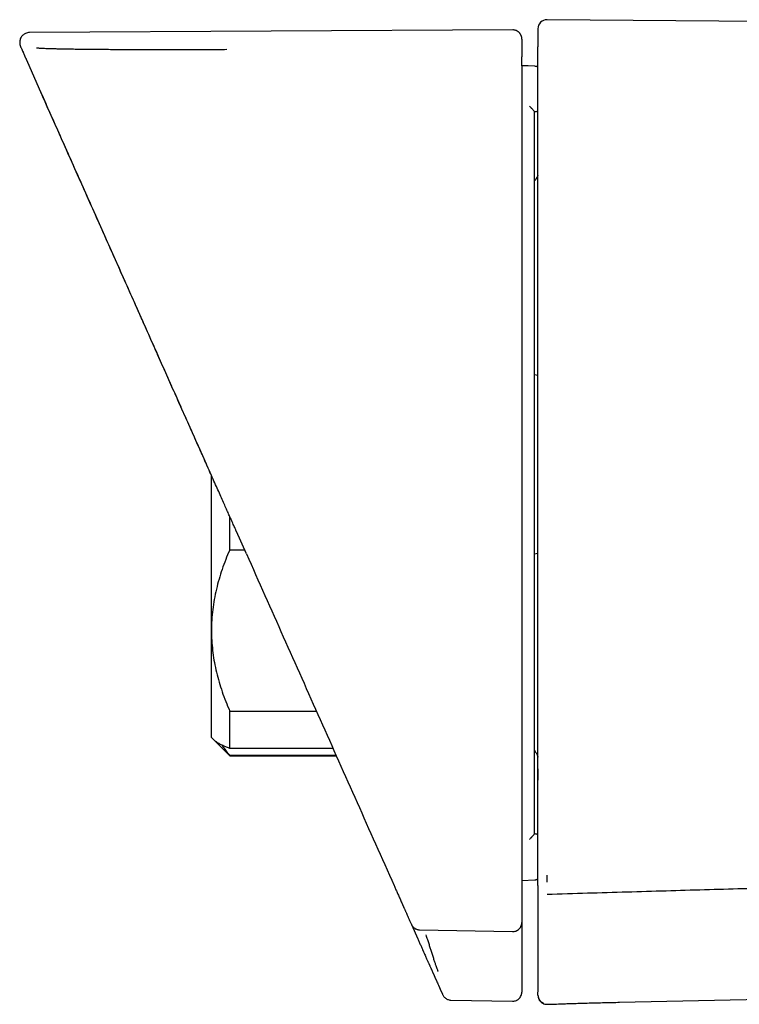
# Model space of a CAD drawing. Header units: millimetres. Extents: x 8 to 955, y 12 to 2039.
# Tile 62 of 116: x 787 to 826, y 1087 to 1141. Entities that reach past the tile are written whole.
import ezdxf

# ---------------------------------------------------------------- set-up
doc = ezdxf.new("R2010")
doc.units = ezdxf.units.MM

msp = doc.modelspace()

# ---------------------------------------------------------------- linework, layer by layer
at = {"color": 7, "linetype": 'Continuous', "lineweight": 30}
for p, q in [((843.948, 1140.674), (815.534, 1140.922)), ((813.644, 1140.36), (787.124, 1140.221)), ((787.002, 1138.598), (787.729, 1136.966)), ((787.002, 1138.598), (787.016, 1138.594)), ((814.858, 1138.377), (814.147, 1138.402)), ((814.858, 1138.376), (814.147, 1138.402)), ((814.857, 1138.373), (814.147, 1138.397)), ((787.737, 1136.949), (787.729, 1136.966)), ((787.729, 1136.966), (787.753, 1136.925)), ((814.847, 1135.872), (814.847, 1135.872)), ((815.029, 1121.393), (814.847, 1121.425)), ((797.107, 1107.387), (797.107, 1115.902)), ((798.107, 1111.805), (798.107, 1113.655)), ((799.027, 1111.59), (798.478, 1112.823)), ((798.931, 1111.805), (798.107, 1111.805)), ((814.847, 1111.602), (815.029, 1111.634)), ((797.107, 1101.513), (797.107, 1107.387)), ((798.107, 1102.968), (802.865, 1102.968)), ((798.107, 1100.916), (798.107, 1102.968)), ((797.107, 1101.513), (797.237, 1101.383)), ((797.237, 1101.383), (798.107, 1100.513)), ((803.779, 1100.916), (798.107, 1100.916)), ((798.107, 1100.541), (803.946, 1100.541)), ((798.107, 1100.513), (798.107, 1100.541)), ((798.107, 1100.513), (803.958, 1100.513)), ((814.847, 1096.221), (814.847, 1096.222)), ((814.147, 1093.671), (814.859, 1093.698)), ((814.147, 1093.671), (814.859, 1093.698)), ((808.085, 1091.244), (808.43, 1090.469)), ((808.529, 1090.954), (813.64, 1090.86)), ((814.147, 1091.357), (814.147, 1090.594)), ((810.247, 1087.095), (813.638, 1087.036)), ((819.513, 1086.979), (835.588, 1087.316))]:
    msp.add_line(p, q, dxfattribs=at)
for centre, radius, start, end in [((815.529, 1140.422), 0.5, 89.5005, 180), ((814.847, 1136.172), 0.3, 270, 307.7819)]:
    msp.add_arc(centre, radius, start, end, dxfattribs=at)
for points, knots in [([(787.124, 1140.221), (787.083, 1140.217), (787.008, 1140.211), (786.91, 1140.175), (786.837, 1140.136), (786.773, 1140.092), (786.711, 1140.035), (786.651, 1139.955), (786.609, 1139.862), (786.589, 1139.781), (786.58, 1139.709), (786.579, 1139.638), (786.589, 1139.546), (786.612, 1139.482), (786.624, 1139.447)], [0, 0, 0, 0, 0.110752, 0.208086, 0.285289, 0.33937, 0.421352, 0.51658, 0.612922, 0.702508, 0.747069, 0.812002, 0.898193, 1, 1, 1, 1]), ([(814.147, 1139.844), (814.147, 1139.863), (814.147, 1139.899), (814.139, 1139.955), (814.126, 1140.007), (814.109, 1140.052), (814.091, 1140.09), (814.075, 1140.119), (814.061, 1140.139), (814.05, 1140.156), (814.024, 1140.189), (813.976, 1140.239), (813.911, 1140.287), (813.843, 1140.321), (813.782, 1140.343), (813.715, 1140.357), (813.668, 1140.359), (813.644, 1140.36)], [0, 0, 0, 0, 0.145606, 0.280279, 0.393487, 0.485206, 0.555547, 0.604965, 0.622296, 0.635337, 0.657823, 0.71714, 0.795961, 0.842117, 0.892036, 0.944965, 1, 1, 1, 1]), ([(815.029, 1140.422), (815.029, 1140.419), (815.029, 1140.414), (815.029, 1140.376), (815.029, 1140.315), (815.029, 1140.228), (815.029, 1140.118), (815.029, 1139.984), (815.029, 1139.827), (815.029, 1139.647), (815.029, 1139.508), (815.029, 1139.438)], [0, 0, 0, 0, 0.111338, 0.222842, 0.334513, 0.446351, 0.558355, 0.668523, 0.778853, 0.889345, 1, 1, 1, 1]), ([(814.147, 1139.844), (814.147, 1139.845), (814.147, 1139.85), (814.147, 1139.833), (814.147, 1139.792), (814.147, 1139.717), (814.147, 1139.611), (814.147, 1139.475), (814.147, 1139.309), (814.147, 1139.113), (814.147, 1138.958), (814.147, 1138.88)], [0, 0, 0, 0, 0.002685, 0.125157, 0.25013, 0.375104, 0.500078, 0.625055, 0.750034, 0.875015, 1, 1, 1, 1]), ([(786.624, 1139.447), (786.625, 1139.445), (786.627, 1139.44), (786.644, 1139.402), (786.672, 1139.34), (786.711, 1139.252), (786.75, 1139.165), (786.78, 1139.096), (786.798, 1139.056), (786.817, 1139.013), (786.837, 1138.969), (786.858, 1138.922), (786.879, 1138.875), (786.895, 1138.838), (786.905, 1138.816), (786.908, 1138.809), (786.909, 1138.808), (786.909, 1138.806), (786.91, 1138.805), (786.911, 1138.803), (786.912, 1138.801), (786.914, 1138.796), (786.918, 1138.788), (786.923, 1138.776), (786.928, 1138.764), (786.933, 1138.753), (786.938, 1138.742), (786.943, 1138.731), (786.947, 1138.721), (786.952, 1138.711), (786.956, 1138.701), (786.96, 1138.692), (786.964, 1138.683), (786.968, 1138.674), (786.972, 1138.666), (786.975, 1138.658), (786.979, 1138.65), (786.982, 1138.643), (786.985, 1138.635), (786.988, 1138.628), (786.991, 1138.622), (786.994, 1138.615), (786.997, 1138.61), (786.999, 1138.604), (787.001, 1138.6), (787.002, 1138.598)], [0, 0, 0, 0, 0.120044, 0.243278, 0.366485, 0.489665, 0.612939, 0.649082, 0.685215, 0.721337, 0.757398, 0.793359, 0.829499, 0.859555, 0.872818, 0.873653, 0.874487, 0.87545, 0.876814, 0.87817, 0.879519, 0.880862, 0.888115, 0.896209, 0.904014, 0.91153, 0.918757, 0.925696, 0.932346, 0.938707, 0.944779, 0.950563, 0.956058, 0.961264, 0.966181, 0.97081, 0.975149, 0.9792, 0.982963, 0.986595, 0.989909, 0.992907, 0.995588, 0.997953, 1, 1, 1, 1]), ([(787.51, 1139.385), (787.515, 1139.383), (787.525, 1139.379), (787.573, 1139.372), (787.645, 1139.366), (787.742, 1139.359), (787.864, 1139.353), (788.01, 1139.347), (788.179, 1139.341), (788.382, 1139.336), (788.62, 1139.33), (788.896, 1139.324), (789.2, 1139.318), (789.53, 1139.313), (789.886, 1139.309), (790.269, 1139.304), (790.679, 1139.3), (791.11, 1139.297), (791.556, 1139.294), (792.012, 1139.291), (792.484, 1139.289), (792.975, 1139.287), (793.488, 1139.286), (794, 1139.285), (794.501, 1139.285), (794.985, 1139.285), (795.473, 1139.286), (795.963, 1139.287), (796.456, 1139.288), (796.952, 1139.29), (797.451, 1139.292), (797.784, 1139.294), (797.952, 1139.295)], [0, 0, 0, 0, 0.030441, 0.061, 0.09176, 0.122805, 0.153678, 0.184572, 0.215563, 0.246727, 0.282698, 0.318478, 0.354174, 0.389895, 0.425748, 0.461843, 0.498282, 0.535151, 0.571202, 0.606537, 0.641403, 0.676645, 0.712477, 0.749005, 0.781103, 0.812832, 0.844271, 0.875501, 0.906605, 0.937667, 0.968771, 1, 1, 1, 1]), ([(815.029, 1138.927), (815.029, 1138.96), (815.029, 1139.027), (815.029, 1139.122), (815.029, 1139.211), (815.029, 1139.288), (815.029, 1139.352), (815.029, 1139.399), (815.029, 1139.431), (815.029, 1139.436), (815.029, 1139.438)], [0, 0, 0, 0, 0.124219, 0.249696, 0.373381, 0.499493, 0.623163, 0.749329, 0.874116, 1, 1, 1, 1]), ([(786.993, 1138.62), (786.996, 1138.614), (787, 1138.604), (787.01, 1138.596), (787.013, 1138.592)], [0, 0, 0, 0, 0.653727, 1, 1, 1, 1]), ([(814.147, 1138.394), (814.147, 1138.424), (814.147, 1138.485), (814.147, 1138.576), (814.147, 1138.661), (814.147, 1138.738), (814.147, 1138.801), (814.147, 1138.845), (814.147, 1138.873), (814.147, 1138.877), (814.147, 1138.88)], [0, 0, 0, 0, 0.120858, 0.240369, 0.37167, 0.500028, 0.631375, 0.759684, 0.880628, 1, 1, 1, 1]), ([(815.029, 1093.963), (815.029, 1095.836), (815.029, 1099.583), (815.029, 1105.204), (815.029, 1110.824), (815.029, 1116.445), (815.029, 1122.065), (815.029, 1127.686), (815.029, 1133.307), (815.029, 1137.053), (815.029, 1138.927)], [0, 0, 0, 0, 0.1250138, 0.2500158, 0.3750099, 0.5, 0.6249901, 0.7499842, 0.8749862, 1, 1, 1, 1]), ([(814.147, 1138.394), (814.147, 1138.341), (814.147, 1138.237), (814.147, 1138.08), (814.147, 1137.923), (814.147, 1137.753), (814.147, 1137.57), (814.147, 1137.373), (814.147, 1137.175), (814.147, 1137.034), (814.147, 1136.955), (814.147, 1136.937), (814.147, 1136.921), (814.147, 1136.904), (814.147, 1136.883), (814.147, 1136.861), (814.147, 1136.816), (814.147, 1136.745), (814.147, 1136.633), (814.147, 1136.489), (814.147, 1136.311), (814.147, 1136.041), (814.147, 1135.725), (814.147, 1135.385), (814.147, 1135.095), (814.147, 1134.818), (814.147, 1134.541), (814.147, 1134.264), (814.147, 1132.925), (814.147, 1130.647), (814.147, 1127.431), (814.147, 1123.529), (814.147, 1118.816), (814.147, 1113.491), (814.147, 1108.363), (814.147, 1103.433), (814.147, 1098.502), (814.147, 1095.216), (814.147, 1093.573)], [0, 0, 0, 0, 0.0035, 0.007, 0.0105, 0.014, 0.018366, 0.022779, 0.027193, 0.031606, 0.032217, 0.032494, 0.03283, 0.033225, 0.033678, 0.03419, 0.034761, 0.036634, 0.038952, 0.04229, 0.046259, 0.050858, 0.060357, 0.067434, 0.073611, 0.07979, 0.08597, 0.09215, 0.098333, 0.175602, 0.244607, 0.313588, 0.436787, 0.56, 0.669998, 0.779995, 0.889995, 1, 1, 1, 1]), ([(814.857, 1138.376), (814.877, 1138.375), (814.915, 1138.371), (814.969, 1138.352), (815.008, 1138.332), (815.026, 1138.317), (815.029, 1138.314)], [0, 0, 0, 0, 0.309439, 0.618878, 0.928316, 1, 1, 1, 1]), ([(797.107, 1115.902), (797.095, 1115.93), (796.96, 1116.233), (796.698, 1116.82), (796.313, 1117.686), (795.908, 1118.595), (795.484, 1119.546), (795.047, 1120.528), (794.597, 1121.539), (794.134, 1122.58), (793.657, 1123.651), (793.167, 1124.751), (792.664, 1125.881), (792.148, 1127.041), (791.619, 1128.23), (791.076, 1129.448), (790.531, 1130.672), (789.985, 1131.899), (789.438, 1133.129), (788.878, 1134.384), (788.31, 1135.661), (787.928, 1136.52), (787.736, 1136.951)], [0, 0, 0, 0, 0.003984, 0.04309, 0.083493, 0.127212, 0.172353, 0.218917, 0.266903, 0.31631, 0.367137, 0.419385, 0.473052, 0.528137, 0.584641, 0.642562, 0.7019, 0.759143, 0.817645, 0.877405, 0.938421, 1, 1, 1, 1]), ([(798.478, 1112.823), (798.477, 1112.825), (798.473, 1112.834), (798.464, 1112.854), (798.446, 1112.894), (798.418, 1112.957), (798.379, 1113.045), (798.329, 1113.157), (798.269, 1113.292), (798.199, 1113.45), (798.114, 1113.641), (798.012, 1113.868), (797.894, 1114.134), (797.762, 1114.43), (797.617, 1114.756), (797.459, 1115.112), (797.287, 1115.498), (797.103, 1115.912), (796.907, 1116.352), (796.699, 1116.818), (796.478, 1117.314), (796.245, 1117.838), (795.999, 1118.392), (795.739, 1118.974), (795.467, 1119.585), (795.194, 1120.198), (794.922, 1120.811), (794.65, 1121.42), (794.369, 1122.052), (794.09, 1122.679), (793.813, 1123.3), (793.553, 1123.886), (793.343, 1124.356), (793.219, 1124.634), (793.173, 1124.738), (793.159, 1124.771), (793.144, 1124.803), (793.129, 1124.836), (793.115, 1124.869), (792.92, 1125.306), (792.542, 1126.156), (791.976, 1127.427), (791.398, 1128.725), (790.809, 1130.049), (790.211, 1131.391), (789.606, 1132.751), (788.993, 1134.128), (788.368, 1135.53), (787.948, 1136.473), (787.737, 1136.949)], [0, 0, 0, 0, 0.000273, 0.001131, 0.002528, 0.005229, 0.008886, 0.013501, 0.019074, 0.025604, 0.033091, 0.04282, 0.0538, 0.06603, 0.079511, 0.094242, 0.110223, 0.127455, 0.145556, 0.164857, 0.18536, 0.207063, 0.229967, 0.254073, 0.279379, 0.305886, 0.330205, 0.355455, 0.381635, 0.408744, 0.43337, 0.458716, 0.481616, 0.491868, 0.493219, 0.494572, 0.495926, 0.497282, 0.49864, 0.5, 0.551615, 0.604337, 0.658165, 0.713098, 0.769138, 0.825253, 0.882435, 0.940684, 1, 1, 1, 1]), ([(814.557, 1136.178), (814.571, 1136.164), (814.595, 1136.14), (814.626, 1136.11), (814.651, 1136.084), (814.679, 1136.057), (814.711, 1136.022), (814.75, 1135.981), (814.79, 1135.939), (814.822, 1135.903), (814.843, 1135.879), (814.846, 1135.875), (814.847, 1135.872)], [0, 0, 0, 0, 0.102274, 0.180312, 0.234104, 0.29987, 0.395962, 0.500103, 0.644897, 0.774633, 0.891857, 1, 1, 1, 1]), ([(814.847, 1096.221), (814.847, 1098.109), (814.847, 1101.885), (814.847, 1107.55), (814.847, 1113.214), (814.847, 1118.879), (814.847, 1124.543), (814.847, 1130.208), (814.847, 1133.984), (814.847, 1135.872)], [0, 0, 0, 0, 0.142869, 0.285726, 0.428576, 0.571424, 0.714274, 0.857131, 1, 1, 1, 1]), ([(815.029, 1132.373), (815.021, 1132.357), (814.986, 1132.281), (814.925, 1132.181), (814.867, 1132.102), (814.847, 1132.076)], [0, 0, 0, 0, 0.157783, 0.714832, 1, 1, 1, 1]), ([(798.107, 1111.805), (798.032, 1111.63), (797.883, 1111.28), (797.689, 1110.746), (797.517, 1110.206), (797.372, 1109.656), (797.256, 1109.098), (797.171, 1108.532), (797.117, 1107.961), (797.11, 1107.578), (797.107, 1107.387)], [0, 0, 0, 0, 0.122973, 0.245942, 0.369581, 0.493217, 0.619375, 0.745529, 0.872765, 1, 1, 1, 1]), ([(799.027, 1111.59), (799.701, 1110.076), (801.049, 1107.048), (803.073, 1102.501), (805.1, 1097.95), (806.452, 1094.913), (807.128, 1093.395)], [0, 0, 0, 0, 0.250003, 0.5, 0.749997, 1, 1, 1, 1]), ([(797.107, 1107.387), (797.107, 1107.335), (797.108, 1107.106), (797.127, 1106.698), (797.181, 1106.163), (797.265, 1105.629), (797.378, 1105.094), (797.52, 1104.559), (797.69, 1104.024), (797.884, 1103.493), (798.033, 1103.143), (798.107, 1102.968)], [0, 0, 0, 0, 0.034085, 0.152699, 0.271315, 0.390844, 0.510376, 0.632431, 0.75449, 0.877243, 1, 1, 1, 1]), ([(798.107, 1100.916), (798.032, 1100.945), (797.883, 1101.003), (797.689, 1101.09), (797.517, 1101.179), (797.374, 1101.269), (797.281, 1101.338), (797.246, 1101.377), (797.239, 1101.385)], [0, 0, 0, 0, 0.188441, 0.376878, 0.56634, 0.755796, 0.948924, 1, 1, 1, 1]), ([(797.683, 1101.095), (797.686, 1101.09), (797.746, 1100.993), (797.885, 1100.808), (798.033, 1100.63), (798.107, 1100.541)], [0, 0, 0, 0, 0.030053, 0.51502, 1, 1, 1, 1]), ([(814.847, 1100.813), (814.859, 1100.794), (814.887, 1100.75), (814.925, 1100.678), (814.964, 1100.598), (815, 1100.516), (815.02, 1100.462), (815.029, 1100.436)], [0, 0, 0, 0, 0.161736, 0.364069, 0.576944, 0.800013, 1, 1, 1, 1]), ([(814.997, 1100.522), (814.997, 1100.501), (815, 1100.385), (815.005, 1100.161), (815.013, 1099.839), (815.021, 1099.502), (815.026, 1099.274), (815.029, 1099.163)], [0, 0, 0, 0, 0.0452822, 0.2554548, 0.495488, 0.7558347, 1, 1, 1, 1]), ([(814.557, 1095.915), (814.574, 1095.932), (814.602, 1095.961), (814.639, 1095.997), (814.668, 1096.027), (814.695, 1096.054), (814.721, 1096.081), (814.744, 1096.106), (814.765, 1096.129), (814.789, 1096.155), (814.811, 1096.18), (814.829, 1096.2), (814.842, 1096.215), (814.845, 1096.219), (814.847, 1096.221)], [0, 0, 0, 0, 0.123332, 0.216766, 0.280291, 0.35429, 0.427639, 0.500409, 0.561844, 0.623402, 0.747486, 0.819277, 0.88497, 1, 1, 1, 1]), ([(815.029, 1096.158), (815.024, 1096.163), (815.004, 1096.18), (814.962, 1096.2), (814.906, 1096.218), (814.867, 1096.221), (814.847, 1096.222)], [0, 0, 0, 0, 0.1019621, 0.401308, 0.700654, 1, 1, 1, 1]), ([(814.147, 1093.573), (814.147, 1093.54), (814.147, 1093.474), (814.147, 1093.376), (814.147, 1093.276), (814.147, 1093.174), (814.147, 1093.072), (814.147, 1092.968), (814.147, 1092.871), (814.147, 1092.781), (814.147, 1092.698), (814.147, 1092.614), (814.147, 1092.551), (814.147, 1092.509), (814.147, 1092.488), (814.147, 1092.466), (814.147, 1092.445), (814.147, 1092.424), (814.147, 1092.405), (814.147, 1092.379), (814.147, 1092.344), (814.147, 1092.292), (814.147, 1092.232), (814.147, 1092.164), (814.147, 1092.095), (814.147, 1092.024), (814.147, 1091.951), (814.147, 1091.877), (814.147, 1091.799), (814.147, 1091.717), (814.147, 1091.631), (814.147, 1091.543), (814.147, 1091.453), (814.147, 1091.393), (814.147, 1091.362)], [0, 0, 0, 0, 0.038964, 0.079076, 0.120337, 0.162747, 0.206305, 0.251013, 0.296869, 0.332962, 0.369735, 0.40719, 0.445326, 0.455022, 0.464761, 0.474542, 0.484367, 0.494235, 0.503007, 0.51024, 0.530396, 0.550944, 0.58198, 0.613866, 0.646603, 0.680189, 0.714626, 0.749913, 0.78605, 0.826783, 0.868544, 0.911334, 0.955153, 1, 1, 1, 1]), ([(814.858, 1093.698), (814.876, 1093.7), (814.913, 1093.703), (814.967, 1093.721), (815.007, 1093.741), (815.025, 1093.757), (815.029, 1093.761)], [0, 0, 0, 0, 0.290521, 0.597425, 0.916276, 1, 1, 1, 1]), ([(814.858, 1093.698), (814.872, 1093.699), (814.888, 1093.699), (814.904, 1093.704), (814.906, 1093.704)], [0, 0, 0, 0, 0.877867, 1, 1, 1, 1]), ([(815.029, 1093.394), (815.029, 1093.398), (815.029, 1093.407), (815.029, 1093.445), (815.029, 1093.5), (815.029, 1093.571), (815.029, 1093.655), (815.029, 1093.751), (815.029, 1093.855), (815.029, 1093.927), (815.029, 1093.963)], [0, 0, 0, 0, 0.124363, 0.249749, 0.373438, 0.499545, 0.623299, 0.749366, 0.874188, 1, 1, 1, 1]), ([(815.529, 1093.58), (815.529, 1093.614), (815.529, 1093.681), (815.529, 1093.781), (815.529, 1093.871), (815.529, 1093.928), (815.529, 1093.951)], [0, 0, 0, 0, 0.27546, 0.545916, 0.811367, 1, 1, 1, 1]), ([(843.256, 1093.705), (843.153, 1093.702), (843.002, 1093.697), (842.801, 1093.691), (842.653, 1093.686), (842.502, 1093.682), (842.366, 1093.678), (842.21, 1093.673), (842.027, 1093.667), (841.781, 1093.66), (841.497, 1093.651), (841.174, 1093.642), (840.821, 1093.631), (840.505, 1093.622), (840.226, 1093.613), (839.992, 1093.607), (839.749, 1093.599), (839.513, 1093.592), (839.293, 1093.586), (839.056, 1093.579), (838.809, 1093.572), (838.56, 1093.565), (838.346, 1093.558), (838.168, 1093.553), (838.031, 1093.549), (837.928, 1093.546), (837.838, 1093.544), (837.735, 1093.541), (837.61, 1093.537), (837.446, 1093.532), (837.237, 1093.526), (836.98, 1093.518), (836.687, 1093.51), (836.357, 1093.5), (836, 1093.49), (835.636, 1093.479), (835.193, 1093.466), (834.683, 1093.451), (834.109, 1093.434), (833.566, 1093.419), (833.052, 1093.404), (832.57, 1093.39), (832.121, 1093.377), (831.704, 1093.365), (831.315, 1093.353), (831.009, 1093.345), (830.779, 1093.338), (830.618, 1093.333), (830.463, 1093.329), (830.316, 1093.324), (830.176, 1093.32), (830.025, 1093.316), (829.851, 1093.311), (829.28, 1093.295), (828.082, 1093.26), (826.257, 1093.207), (824.169, 1093.147), (822.052, 1093.086), (819.907, 1093.024), (817.734, 1092.96), (816.276, 1092.917), (815.543, 1092.896)], [0, 0, 0, 0, 0.011124, 0.016403, 0.021753, 0.027173, 0.032664, 0.036457, 0.044076, 0.052521, 0.063118, 0.074781, 0.08751, 0.101304, 0.108954, 0.117656, 0.12671, 0.135217, 0.143178, 0.150592, 0.16086, 0.169852, 0.17757, 0.184012, 0.189179, 0.192308, 0.195205, 0.198911, 0.203425, 0.208746, 0.216707, 0.225983, 0.236573, 0.248478, 0.261697, 0.275179, 0.287878, 0.309661, 0.330365, 0.349989, 0.368532, 0.385996, 0.402096, 0.417155, 0.431172, 0.444148, 0.450245, 0.456081, 0.461658, 0.466973, 0.472029, 0.476824, 0.483265, 0.490832, 0.538646, 0.612993, 0.688359, 0.764743, 0.842145, 0.920564, 1, 1, 1, 1]), ([(807.128, 1093.395), (807.142, 1093.363), (807.171, 1093.298), (807.214, 1093.202), (807.257, 1093.104), (807.301, 1093.006), (807.345, 1092.907), (807.39, 1092.806), (807.435, 1092.704), (807.482, 1092.6), (807.529, 1092.494), (807.564, 1092.415), (807.587, 1092.364), (807.597, 1092.34), (807.608, 1092.316), (807.619, 1092.293), (807.628, 1092.271), (807.641, 1092.242), (807.657, 1092.206), (807.679, 1092.158), (807.702, 1092.106), (807.727, 1092.05), (807.752, 1091.993), (807.778, 1091.934), (807.803, 1091.878), (807.826, 1091.825), (807.848, 1091.777), (807.87, 1091.728), (807.891, 1091.681), (807.917, 1091.622), (807.948, 1091.553), (807.983, 1091.475), (808.016, 1091.399), (808.049, 1091.325), (808.071, 1091.277), (808.081, 1091.253)], [0, 0, 0, 0, 0.039811, 0.080604, 0.122379, 0.165135, 0.208874, 0.253595, 0.299298, 0.347241, 0.39622, 0.446233, 0.457375, 0.468567, 0.47981, 0.491102, 0.501883, 0.510704, 0.531939, 0.553793, 0.579852, 0.60674, 0.634456, 0.663002, 0.692378, 0.71604, 0.740214, 0.764152, 0.787425, 0.810356, 0.850458, 0.889473, 0.927402, 0.964244, 1, 1, 1, 1]), ([(815.029, 1093.394), (815.029, 1093.349), (815.029, 1093.26), (815.029, 1093.127), (815.029, 1092.994), (815.029, 1092.861), (815.029, 1092.729), (815.029, 1092.597), (815.029, 1092.466), (815.029, 1092.334), (815.029, 1092.198), (815.029, 1092.055), (815.029, 1091.914), (815.029, 1091.815), (815.029, 1091.758), (815.029, 1091.738), (815.029, 1091.717), (815.029, 1091.698), (815.029, 1091.657), (815.029, 1091.592), (815.029, 1091.504), (815.029, 1091.414), (815.029, 1091.325), (815.029, 1091.236), (815.029, 1091.147), (815.029, 1091.065), (815.029, 1091.009), (815.029, 1090.981), (815.029, 1090.972), (815.029, 1090.963), (815.029, 1090.954), (815.029, 1090.946), (815.029, 1090.929), (815.029, 1090.902), (815.029, 1090.86), (815.029, 1090.813), (815.029, 1090.76), (815.029, 1090.705), (815.029, 1090.649), (815.029, 1090.59), (815.029, 1090.534), (815.029, 1090.479), (815.029, 1090.426), (815.029, 1090.372), (815.029, 1090.317), (815.029, 1090.278), (815.029, 1090.255), (815.029, 1090.248), (815.029, 1090.242), (815.029, 1090.236), (815.029, 1090.229), (815.029, 1090.223), (815.029, 1090.202), (815.029, 1090.164), (815.029, 1090.109), (815.029, 1090.052), (815.029, 1089.994), (815.029, 1089.934), (815.029, 1089.87), (815.029, 1089.803), (815.029, 1089.735), (815.029, 1089.665), (815.029, 1089.593), (815.029, 1089.522), (815.029, 1089.45), (815.029, 1089.379), (815.029, 1089.306), (815.029, 1089.232), (815.029, 1089.158), (815.029, 1089.085), (815.029, 1089.012), (815.029, 1088.946), (815.029, 1088.889), (815.029, 1088.85), (815.029, 1088.824), (815.029, 1088.811), (815.029, 1088.799), (815.029, 1088.787), (815.029, 1088.763), (815.029, 1088.726), (815.029, 1088.675), (815.029, 1088.622), (815.029, 1088.566), (815.029, 1088.517), (815.029, 1088.484), (815.029, 1088.469), (815.029, 1088.465), (815.029, 1088.46), (815.029, 1088.456), (815.029, 1088.451), (815.029, 1088.442), (815.029, 1088.427), (815.029, 1088.409), (815.029, 1088.392), (815.029, 1088.376), (815.029, 1088.361), (815.029, 1088.347), (815.029, 1088.335), (815.029, 1088.324), (815.029, 1088.315), (815.029, 1088.308), (815.029, 1088.304), (815.029, 1088.302), (815.029, 1088.301), (815.029, 1088.301), (815.029, 1088.3), (815.029, 1088.299), (815.029, 1088.296), (815.029, 1088.287), (815.029, 1088.267), (815.029, 1088.227), (815.029, 1088.179), (815.029, 1088.127), (815.029, 1088.083), (815.029, 1088.039), (815.029, 1087.995), (815.029, 1087.95), (815.029, 1087.91), (815.029, 1087.877), (815.029, 1087.851), (815.029, 1087.831), (815.029, 1087.818), (815.029, 1087.81), (815.029, 1087.803), (815.029, 1087.795), (815.029, 1087.787), (815.029, 1087.778), (815.029, 1087.76), (815.029, 1087.733), (815.029, 1087.699), (815.029, 1087.664), (815.029, 1087.63), (815.029, 1087.596), (815.029, 1087.567), (815.029, 1087.551), (815.029, 1087.543)], [0, 0, 0, 0, 0.0178694, 0.036046, 0.0545299, 0.0733211, 0.0924197, 0.1114764, 0.1308296, 0.1504793, 0.1704255, 0.1931173, 0.2161811, 0.236785, 0.2400489, 0.24332, 0.2465982, 0.2498835, 0.2526327, 0.266677, 0.2810521, 0.295758, 0.3107947, 0.3253907, 0.3402855, 0.355479, 0.3669021, 0.3684101, 0.3699209, 0.3714345, 0.3729508, 0.37447, 0.3757334, 0.381865, 0.388171, 0.3969792, 0.4061064, 0.4155527, 0.4253179, 0.4354022, 0.4458056, 0.4547909, 0.4640014, 0.4734369, 0.4830976, 0.4928394, 0.4939465, 0.4950564, 0.496169, 0.4972844, 0.4984025, 0.4995234, 0.5004228, 0.5097469, 0.5194534, 0.5294078, 0.5396102, 0.5500605, 0.5616241, 0.5734769, 0.5856188, 0.5980499, 0.6107701, 0.6237795, 0.6363103, 0.6490982, 0.6621431, 0.675445, 0.689004, 0.701891, 0.7150019, 0.7283367, 0.7372603, 0.7462815, 0.7491369, 0.751437, 0.7535153, 0.755616, 0.7577393, 0.7665879, 0.7758078, 0.7853988, 0.7953611, 0.8056947, 0.8123506, 0.8130921, 0.8139276, 0.8147516, 0.8155641, 0.816365, 0.8171544, 0.8207204, 0.8240766, 0.827169, 0.8299974, 0.832562, 0.8352711, 0.8376062, 0.8395673, 0.8411545, 0.8423678, 0.843207, 0.8433689, 0.8435037, 0.8436115, 0.8436922, 0.8437462, 0.8444164, 0.8450866, 0.8487726, 0.8553548, 0.8671088, 0.8750592, 0.8830097, 0.8909601, 0.8989106, 0.9069478, 0.9157057, 0.9209017, 0.9258689, 0.9306072, 0.9321513, 0.9336694, 0.9351615, 0.9366277, 0.9382498, 0.9401292, 0.9419972, 0.9496592, 0.9571249, 0.9643944, 0.9738232, 0.9829004, 0.9916259, 1, 1, 1, 1]), ([(808.08, 1091.257), (808.085, 1091.246), (808.094, 1091.225), (808.111, 1091.196), (808.131, 1091.166), (808.162, 1091.125), (808.204, 1091.082), (808.262, 1091.036), (808.327, 1091), (808.395, 1090.974), (808.465, 1090.958), (808.512, 1090.955), (808.535, 1090.954)], [0, 0, 0, 0, 0.08294, 0.160351, 0.227047, 0.286408, 0.406838, 0.527773, 0.648797, 0.7686, 0.886114, 1, 1, 1, 1]), ([(813.64, 1090.861), (813.667, 1090.861), (813.728, 1090.862), (813.822, 1090.888), (813.918, 1090.935), (814.003, 1091.002), (814.072, 1091.088), (814.118, 1091.183), (814.143, 1091.271), (814.144, 1091.327), (814.145, 1091.349)], [0, 0, 0, 0, 0.103175, 0.231863, 0.366367, 0.504039, 0.641535, 0.77806, 0.912225, 1, 1, 1, 1]), ([(808.43, 1090.469), (808.458, 1090.408), (808.512, 1090.285), (808.593, 1090.104), (808.665, 1089.942), (808.728, 1089.8), (808.783, 1089.678), (808.834, 1089.563), (808.879, 1089.461), (808.919, 1089.371), (808.954, 1089.294), (808.985, 1089.224), (809.012, 1089.162), (809.033, 1089.115), (809.049, 1089.081), (809.059, 1089.057), (809.066, 1089.042), (809.073, 1089.026), (809.08, 1089.01), (809.087, 1088.994), (809.093, 1088.981), (809.097, 1088.972), (809.1, 1088.965), (809.101, 1088.962), (809.102, 1088.961)], [0, 0, 0, 0, 0.0844261, 0.1680453, 0.2519151, 0.3148848, 0.3769193, 0.4385064, 0.500145, 0.5515282, 0.6019077, 0.6515962, 0.7009193, 0.75021, 0.7810255, 0.8038469, 0.8282986, 0.8394405, 0.8709108, 0.8989249, 0.9235335, 0.9488573, 0.9743294, 1, 1, 1, 1]), ([(808.878, 1090.673), (808.905, 1090.591), (808.957, 1090.432), (809.031, 1090.202), (809.099, 1089.989), (809.167, 1089.772), (809.236, 1089.554), (809.304, 1089.341), (809.365, 1089.156), (809.418, 1089.004), (809.462, 1088.882), (809.498, 1088.79), (809.524, 1088.724), (809.543, 1088.681), (809.548, 1088.67), (809.55, 1088.665)], [0, 0, 0, 0, 0.082602, 0.161079, 0.23544, 0.3057, 0.39613, 0.484891, 0.570552, 0.65281, 0.729517, 0.802503, 0.871847, 0.937643, 1, 1, 1, 1]), ([(814.147, 1090.594), (814.147, 1090.547), (814.147, 1090.454), (814.147, 1090.315), (814.147, 1090.177), (814.147, 1090.029), (814.147, 1089.873), (814.147, 1089.716), (814.147, 1089.571), (814.147, 1089.441), (814.147, 1089.329), (814.147, 1089.244), (814.147, 1089.181), (814.147, 1089.138), (814.147, 1089.108), (814.147, 1089.1), (814.147, 1089.096)], [0, 0, 0, 0, 0.062015, 0.124093, 0.18689, 0.251044, 0.333776, 0.416793, 0.501289, 0.585369, 0.668232, 0.751057, 0.814716, 0.877008, 0.938554, 1, 1, 1, 1]), ([(809.102, 1088.961), (809.11, 1088.942), (809.126, 1088.906), (809.15, 1088.852), (809.173, 1088.801), (809.195, 1088.751), (809.217, 1088.703), (809.237, 1088.657), (809.256, 1088.614), (809.274, 1088.574), (809.292, 1088.535), (809.308, 1088.498), (809.324, 1088.461), (809.34, 1088.426), (809.355, 1088.392), (809.37, 1088.36), (809.383, 1088.329), (809.396, 1088.3), (809.408, 1088.274), (809.418, 1088.251), (809.427, 1088.23), (809.435, 1088.213), (809.441, 1088.198), (809.446, 1088.187), (809.45, 1088.18), (809.451, 1088.176), (809.452, 1088.175), (809.452, 1088.174), (809.453, 1088.172), (809.453, 1088.171), (809.472, 1088.129), (809.509, 1088.046), (809.551, 1087.952), (809.577, 1087.893), (809.589, 1087.866), (809.601, 1087.839), (809.613, 1087.813), (809.625, 1087.786), (809.637, 1087.759), (809.652, 1087.724), (809.67, 1087.685), (809.689, 1087.642), (809.706, 1087.604), (809.722, 1087.569), (809.735, 1087.538), (809.748, 1087.511), (809.754, 1087.495), (809.758, 1087.488)], [0, 0, 0, 0, 0.034973, 0.068807, 0.1015, 0.133055, 0.163469, 0.192744, 0.219303, 0.244848, 0.26938, 0.2929, 0.315406, 0.338169, 0.359792, 0.380276, 0.39962, 0.417825, 0.43489, 0.448964, 0.462156, 0.474466, 0.482107, 0.489363, 0.495431, 0.496203, 0.496971, 0.497733, 0.49849, 0.499242, 0.499989, 0.578388, 0.656781, 0.67438, 0.691979, 0.709579, 0.72718, 0.744783, 0.764, 0.783604, 0.817766, 0.850845, 0.882841, 0.913754, 0.943584, 0.972333, 1, 1, 1, 1]), ([(814.147, 1089.096), (814.147, 1089.078), (814.147, 1089.043), (814.147, 1088.99), (814.147, 1088.939), (814.147, 1088.89), (814.147, 1088.842), (814.147, 1088.797), (814.147, 1088.755), (814.147, 1088.715), (814.147, 1088.676), (814.147, 1088.639), (814.147, 1088.603), (814.147, 1088.568), (814.147, 1088.534), (814.147, 1088.502), (814.147, 1088.471), (814.147, 1088.442), (814.147, 1088.416), (814.147, 1088.392), (814.147, 1088.371), (814.147, 1088.354), (814.147, 1088.339), (814.147, 1088.328), (814.147, 1088.32), (814.147, 1088.316), (814.147, 1088.315), (814.147, 1088.314), (814.147, 1088.313), (814.147, 1088.311), (814.147, 1088.229), (814.147, 1088.134), (814.147, 1088.034), (814.147, 1088.007), (814.147, 1087.981), (814.147, 1087.955), (814.147, 1087.928), (814.147, 1087.901), (814.147, 1087.867), (814.147, 1087.827), (814.147, 1087.785), (814.147, 1087.746), (814.147, 1087.712), (814.147, 1087.681), (814.147, 1087.654), (814.147, 1087.639), (814.147, 1087.631)], [0, 0, 0, 0, 0.034611, 0.068119, 0.100522, 0.131821, 0.162015, 0.191106, 0.217523, 0.242958, 0.267412, 0.290884, 0.313374, 0.336155, 0.357831, 0.378404, 0.397872, 0.416236, 0.433496, 0.447771, 0.461191, 0.473757, 0.481581, 0.489033, 0.495283, 0.49608, 0.496872, 0.497659, 0.498442, 0.499219, 0.499991, 0.656784, 0.674382, 0.691982, 0.709582, 0.727183, 0.744786, 0.764004, 0.783611, 0.817776, 0.850857, 0.882854, 0.913766, 0.943594, 0.972339, 1, 1, 1, 1]), ([(814.147, 1087.631), (814.147, 1087.625), (814.147, 1087.614), (814.147, 1087.6), (814.147, 1087.589), (814.147, 1087.582), (814.147, 1087.578), (814.147, 1087.575), (814.147, 1087.574), (814.147, 1087.573), (814.147, 1087.573), (814.147, 1087.572), (814.147, 1087.572), (814.147, 1087.571), (814.147, 1087.569), (814.147, 1087.567), (814.147, 1087.566), (814.147, 1087.564), (814.147, 1087.563), (814.147, 1087.561), (814.147, 1087.56), (814.147, 1087.559), (814.147, 1087.559)], [0, 0, 0, 0, 0.094679, 0.194565, 0.299661, 0.371879, 0.446368, 0.463401, 0.48055, 0.497813, 0.508259, 0.518072, 0.52827, 0.538852, 0.579536, 0.625065, 0.67544, 0.730661, 0.790727, 0.855639, 0.925397, 1, 1, 1, 1]), ([(809.758, 1087.488), (809.76, 1087.482), (809.766, 1087.47), (809.772, 1087.456), (809.777, 1087.445), (809.78, 1087.438), (809.782, 1087.434), (809.783, 1087.431), (809.783, 1087.43), (809.784, 1087.429), (809.784, 1087.429), (809.784, 1087.428), (809.785, 1087.428), (809.785, 1087.427), (809.786, 1087.425), (809.786, 1087.424), (809.787, 1087.422), (809.788, 1087.42), (809.788, 1087.419), (809.789, 1087.417), (809.79, 1087.416), (809.79, 1087.415), (809.79, 1087.415)], [0, 0, 0, 0, 0.094666, 0.194545, 0.299642, 0.371864, 0.44636, 0.463396, 0.480546, 0.497812, 0.508262, 0.518079, 0.528281, 0.538866, 0.57956, 0.625095, 0.675473, 0.730694, 0.790757, 0.855662, 0.92541, 1, 1, 1, 1]), ([(809.79, 1087.415), (809.794, 1087.406), (809.8, 1087.392), (809.8, 1087.394), (809.799, 1087.394)], [0, 0, 0, 0, 0.6666666, 1, 1, 1, 1]), ([(809.8, 1087.392), (809.814, 1087.366), (809.839, 1087.32), (809.886, 1087.266), (809.927, 1087.228), (809.965, 1087.197), (810.011, 1087.167), (810.072, 1087.135), (810.153, 1087.105), (810.215, 1087.099), (810.248, 1087.095)], [0, 0, 0, 0, 0.153627, 0.280944, 0.379036, 0.451313, 0.544144, 0.668274, 0.821536, 1, 1, 1, 1]), ([(813.638, 1087.036), (813.678, 1087.039), (813.751, 1087.044), (813.838, 1087.074), (813.898, 1087.104), (813.937, 1087.128), (813.978, 1087.16), (814.029, 1087.21), (814.086, 1087.292), (814.124, 1087.382), (814.143, 1087.466), (814.146, 1087.513), (814.147, 1087.536)], [0, 0, 0, 0, 0.149475, 0.277045, 0.346581, 0.402632, 0.449945, 0.54517, 0.67126, 0.825361, 0.910992, 1, 1, 1, 1]), ([(814.147, 1087.559), (814.147, 1087.55), (814.147, 1087.536), (814.147, 1087.538), (814.147, 1087.539)], [0, 0, 0, 0, 0.666667, 1, 1, 1, 1]), ([(815.029, 1087.388), (815.029, 1087.388), (815.029, 1087.389), (815.029, 1087.391), (815.029, 1087.395), (815.029, 1087.401), (815.029, 1087.408), (815.029, 1087.417), (815.029, 1087.424), (815.029, 1087.428), (815.029, 1087.429), (815.029, 1087.43), (815.029, 1087.431), (815.029, 1087.433), (815.029, 1087.434), (815.029, 1087.436), (815.029, 1087.438), (815.029, 1087.441), (815.029, 1087.446), (815.029, 1087.451), (815.029, 1087.457), (815.029, 1087.462), (815.029, 1087.467), (815.029, 1087.472), (815.029, 1087.477), (815.029, 1087.481), (815.029, 1087.485), (815.029, 1087.491), (815.029, 1087.497), (815.029, 1087.506), (815.029, 1087.515), (815.029, 1087.522), (815.029, 1087.525)], [0, 0, 0, 0, 0.07477, 0.14583, 0.2131809, 0.2772785, 0.3356136, 0.3970805, 0.4537629, 0.4602767, 0.4668211, 0.473396, 0.4800015, 0.4866376, 0.4933042, 0.5000015, 0.5124452, 0.5292364, 0.5503751, 0.5758612, 0.6056948, 0.6338783, 0.6553724, 0.6795751, 0.7043637, 0.7297381, 0.7540412, 0.7733562, 0.8208803, 0.8744956, 0.9342021, 1, 1, 1, 1]), ([(815.029, 1087.369), (815.029, 1087.368), (815.029, 1087.367), (815.029, 1087.379), (815.029, 1087.388)], [0, 0, 0, 0, 0.332504, 1, 1, 1, 1]), ([(815.029, 1087.366), (815.032, 1087.326), (815.037, 1087.252), (815.07, 1087.164), (815.102, 1087.104), (815.129, 1087.065), (815.163, 1087.024), (815.216, 1086.973), (815.3, 1086.917), (815.393, 1086.882), (815.48, 1086.867), (815.527, 1086.867), (815.55, 1086.867)], [0, 0, 0, 0, 0.148119, 0.2756, 0.345704, 0.402382, 0.450141, 0.545717, 0.67294, 0.827201, 0.912039, 1, 1, 1, 1]), ([(815.039, 1087.293), (815.04, 1087.285), (815.043, 1087.269), (815.052, 1087.238), (815.063, 1087.205), (815.077, 1087.174), (815.091, 1087.146), (815.108, 1087.118), (815.129, 1087.088), (815.152, 1087.059), (815.177, 1087.033), (815.203, 1087.009), (815.236, 1086.982), (815.274, 1086.957), (815.314, 1086.936), (815.337, 1086.927), (815.348, 1086.923)], [0, 0, 0, 0, 0.0959945, 0.2125836, 0.3072262, 0.3647638, 0.4121016, 0.4514879, 0.4867269, 0.5229477, 0.5649091, 0.6157671, 0.6773038, 0.7775662, 0.899761, 1, 1, 1, 1]), ([(815.546, 1086.866), (815.71, 1086.872), (816.042, 1086.883), (816.425, 1086.896), (816.695, 1086.904), (816.857, 1086.909), (817.034, 1086.915), (817.229, 1086.921), (817.498, 1086.929), (817.841, 1086.939), (818.254, 1086.95), (818.673, 1086.961), (819.093, 1086.97), (819.373, 1086.976), (819.513, 1086.979)], [0, 0, 0, 0, 0.124625, 0.25164, 0.289815, 0.32938, 0.374253, 0.423685, 0.476761, 0.577746, 0.682731, 0.788461, 0.894314, 1, 1, 1, 1])]:
    msp.add_open_spline(points, degree=3, knots=knots, dxfattribs=at)

doc.saveas('drawing.dxf')
